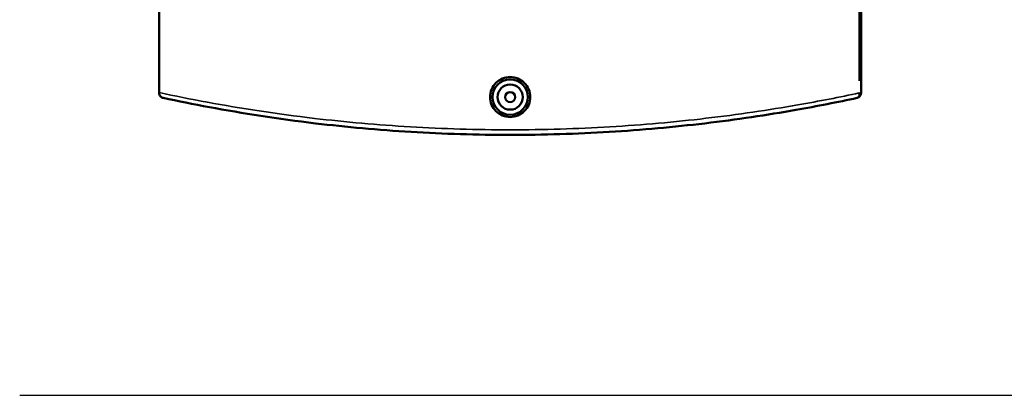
# Model space of a CAD drawing. Header units: millimetres. Extents: x -519 to 1053, y -190 to 828.
# Tile 7 of 9: x 256 to 646, y 405 to 554. Entities that reach past the tile are written whole.
import ezdxf

# ---------------------------------------------------------------- set-up
doc = ezdxf.new("R2010")
doc.units = ezdxf.units.MM
for name, color, linetype, lineweight in [('Sketch Geometry (ANSI)', 7, 'Continuous', 25), ('Visible (ANSI)', 7, 'Continuous', 50), ('Visible Narrow (ANSI)', 7, 'Continuous', 35)]:
    doc.layers.add(name, color=color, linetype=linetype, lineweight=lineweight)

msp = doc.modelspace()

# ---------------------------------------------------------------- linework, layer by layer
at = {"layer": 'Sketch Geometry (ANSI)'}
msp.add_line((255.6, 405.44), (675.39, 405.44), dxfattribs=at)
at = {"layer": 'Visible (ANSI)'}
for p, q in [((310.9, 525.48), (310.9, 791.95)), ((589, 525.33), (589, 621.21)), ((310.9, 525.48), (310.9, 525.33))]:
    msp.add_line(p, q, dxfattribs=at)
for radius in [7, 5, 2]:
    msp.add_circle((449.95, 523.71), radius, dxfattribs=at)
msp.add_arc((587, 525.33), 2, 282.172, 0, dxfattribs=at)
for points, knots in [([(457.89, 523.71), (457.89, 522.72), (457.69, 521.65), (456.88, 519.7), (456.27, 518.81), (454.85, 517.4), (453.96, 516.79), (452.01, 515.98), (450.94, 515.79), (448.95, 515.79), (447.89, 515.98), (445.93, 516.79), (445.04, 517.4), (443.63, 518.81), (443.02, 519.7), (442.21, 521.65), (442.01, 522.72), (442.01, 524.71), (442.21, 525.77), (443.02, 527.73), (443.63, 528.62), (445.04, 530.02), (445.93, 530.63), (447.89, 531.44), (448.95, 531.64), (450.94, 531.64), (452.01, 531.44), (453.96, 530.63), (454.85, 530.02), (456.27, 528.62), (456.88, 527.73), (457.69, 525.77), (457.89, 524.71), (457.89, 523.71)], [0, 0, 0, 0, 0.29894, 0.29894, 0.59788, 0.59788, 0.896709, 0.896709, 1.195539, 1.195539, 1.494369, 1.494369, 1.793198, 1.793198, 2.092138, 2.092138, 2.391078, 2.391078, 2.690018, 2.690018, 2.988958, 2.988958, 3.287787, 3.287787, 3.586617, 3.586617, 3.885446, 3.885446, 4.184276, 4.184276, 4.483216, 4.483216, 4.782156, 4.782156, 4.782156, 4.782156]), ([(312.48, 523.37), (312.47, 523.37), (312.47, 523.37), (312.27, 523.42), (312.07, 523.49), (311.71, 523.7), (311.55, 523.83), (311.24, 524.17), (311.11, 524.39), (310.94, 524.85), (310.9, 525.08), (310.9, 525.33)], [-0.2884675, -0.2884675, -0.2884675, -0.2884675, -0.2877692, -0.2877692, -0.219095, -0.219095, -0.1515537, -0.1515537, -0.0726383, -0.0726383, 0, 0, 0, 0]), ([(312.48, 523.37), (318.31, 522.11), (324.42, 520.88), (343.88, 517.26), (358.02, 515.05), (385.06, 511.83), (397.74, 510.68), (423.6, 509.12), (436.77, 508.71), (449.95, 508.71), (463.12, 508.71), (476.3, 509.12), (502.15, 510.68), (514.84, 511.83), (539.66, 514.79), (551.77, 516.61), (571.67, 520.12), (579.77, 521.72), (587.42, 523.37)], [1.04075, 1.04075, 1.04075, 1.04075, 3.352542, 3.352542, 8.137201, 8.137201, 12.077449, 12.077449, 16.017702, 16.017702, 16.017702, 19.957956, 19.957956, 23.898204, 23.898204, 27.966807, 27.966807, 30.994679, 30.994679, 30.994679, 30.994679])]:
    msp.add_open_spline(points, degree=3, knots=knots, dxfattribs=at)
at = {"layer": 'Visible Narrow (ANSI)'}
for p, q in [((588.29, 616.42), (588.29, 530.12)), ((588.35, 525.33), (589, 525.33))]:
    msp.add_line(p, q, dxfattribs=at)
msp.add_ellipse((587, 525.33), major_axis=(0.42, -1.96), ratio=0.634832, start_param=0.071736, end_param=1.362976, dxfattribs=at)
msp.add_open_spline([(588.29, 525.33), (580.59, 523.68), (572.44, 522.08), (552.41, 518.58), (540.22, 516.77), (515.24, 513.82), (502.48, 512.67), (476.46, 511.12), (463.21, 510.71), (449.95, 510.71), (436.69, 510.71), (423.43, 511.12), (397.41, 512.67), (384.65, 513.82), (357.44, 517.03), (343.21, 519.23), (323.37, 522.89), (316.99, 524.17), (310.9, 525.48)], degree=3, knots=[-30.994679, -30.994679, -30.994679, -30.994679, -27.966807, -27.966807, -23.898204, -23.898204, -19.957956, -19.957956, -16.017702, -16.017702, -16.017702, -12.077449, -12.077449, -8.137201, -8.137201, -3.352542, -3.352542, -0.947028, -0.947028, -0.947028, -0.947028], dxfattribs=at)

doc.saveas('drawing.dxf')
